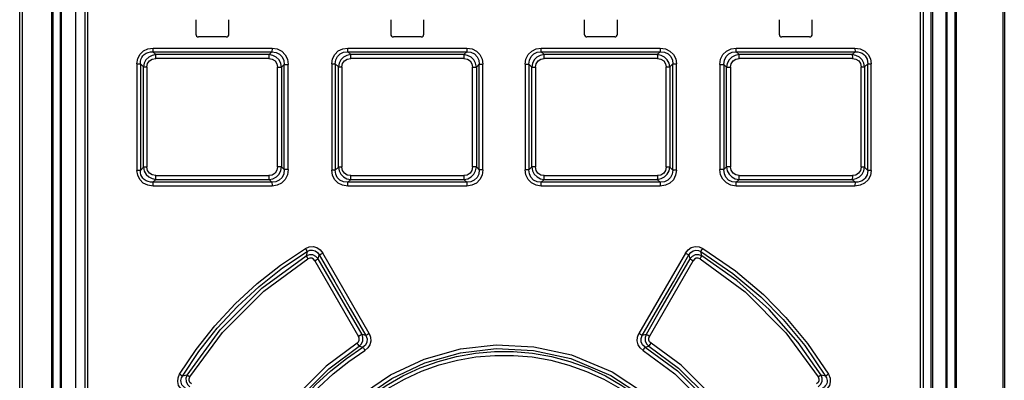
# Model space of a CAD drawing. Extents: x 0 to 420, y 0 to 297.
# Tile 11 of 41: x 66.24 to 81.09, y 183.64 to 189.09. Entities that reach past the tile are written whole.
import ezdxf

# ---------------------------------------------------------------- set-up
doc = ezdxf.new("R2010")
doc.units = 0
doc.header["$LTSCALE"] = 23.1
doc.layers.get('0').update_dxf_attribs({"linetype": 'CONTINUOUS'})

msp = doc.modelspace()

# ---------------------------------------------------------------- linework, layer by layer
at = {"color": 9, "linetype": 'CONTINUOUS'}
for p, q in [((66.237, 130.221), (66.237, 199.7)), ((66.28, 130.221), (66.28, 199.7)), ((66.721, 173.42), (66.721, 199.66)), ((66.863, 199.66), (66.863, 173.57)), ((80.006, 199.66), (80.006, 173.77)), ((80.206, 199.66), (80.206, 173.57)), ((80.366, 199.66), (80.366, 173.4)), ((81.069, 199.66), (81.069, 130.221)), ((81.091, 199.66), (81.091, 130.216)), ((67.259, 199.42), (67.259, 173.96)), ((79.828, 173.96), (79.828, 199.42)), ((68.251, 188.662), (70.044, 188.662)), ((71.188, 188.662), (72.982, 188.662)), ((74.106, 188.662), (75.899, 188.662)), ((77.043, 188.662), (78.837, 188.662)), ((69.996, 188.505), (68.29, 188.505)), ((69.999, 188.562), (68.293, 188.562)), ((72.937, 188.505), (71.23, 188.505)), ((72.938, 188.562), (71.231, 188.562)), ((75.856, 188.562), (74.15, 188.562)), ((75.858, 188.505), (74.151, 188.505)), ((78.795, 188.562), (77.089, 188.562)), ((78.798, 188.505), (77.091, 188.505)), ((68.006, 188.426), (68.006, 186.814)), ((68.006, 188.426), (68.057, 188.426)), ((68.057, 188.426), (68.057, 186.814)), ((68.057, 188.426), (68.107, 188.378)), ((68.107, 186.862), (68.107, 188.378)), ((68.107, 188.378), (68.157, 188.378)), ((68.157, 188.378), (68.157, 186.862)), ((70.128, 186.87), (70.128, 188.371)), ((70.128, 188.371), (70.188, 188.371)), ((70.188, 188.371), (70.229, 188.412)), ((70.188, 188.371), (70.188, 186.87)), ((70.229, 186.828), (70.229, 188.412)), ((70.229, 188.412), (70.288, 188.412)), ((70.288, 186.828), (70.288, 188.412)), ((70.944, 188.422), (70.944, 186.819)), ((70.944, 188.422), (70.998, 188.422)), ((70.998, 188.422), (70.998, 186.819)), ((70.998, 188.422), (71.044, 188.376)), ((71.044, 186.865), (71.044, 188.376)), ((71.044, 188.376), (71.098, 188.376)), ((71.098, 188.376), (71.098, 186.865)), ((73.069, 186.867), (73.069, 188.373)), ((73.069, 188.373), (73.126, 188.373)), ((73.126, 188.373), (73.169, 188.417)), ((73.126, 188.373), (73.126, 186.867)), ((73.169, 186.823), (73.169, 188.417)), ((73.169, 188.417), (73.226, 188.417)), ((73.226, 186.823), (73.226, 188.417)), ((73.862, 188.417), (73.862, 186.823)), ((73.862, 188.417), (73.918, 188.417)), ((73.918, 188.417), (73.918, 186.823)), ((73.918, 188.417), (73.962, 188.373)), ((73.962, 186.867), (73.962, 188.373)), ((73.962, 188.373), (74.019, 188.373)), ((74.019, 188.373), (74.019, 186.867)), ((75.99, 186.865), (75.99, 188.376)), ((75.99, 188.376), (76.044, 188.376)), ((76.044, 188.376), (76.09, 188.422)), ((76.044, 188.376), (76.044, 186.865)), ((76.09, 186.819), (76.09, 188.422)), ((76.09, 188.422), (76.144, 188.422)), ((76.144, 186.819), (76.144, 188.422)), ((76.799, 188.412), (76.799, 186.828)), ((76.799, 188.412), (76.859, 188.412)), ((76.859, 188.412), (76.859, 186.828)), ((76.859, 188.412), (76.9, 188.371)), ((76.9, 186.87), (76.9, 188.371)), ((76.9, 188.371), (76.96, 188.371)), ((76.96, 188.371), (76.96, 186.87)), ((78.93, 186.862), (78.93, 188.378)), ((78.93, 188.378), (78.981, 188.378)), ((78.981, 188.378), (79.031, 188.426)), ((78.981, 188.378), (78.981, 186.862)), ((79.031, 186.814), (79.031, 188.426)), ((79.031, 188.426), (79.081, 188.426)), ((79.081, 186.814), (79.081, 188.426)), ((68.107, 186.862), (68.057, 186.814)), ((68.157, 186.862), (68.107, 186.862)), ((70.188, 186.87), (70.128, 186.87)), ((70.229, 186.828), (70.188, 186.87)), ((71.044, 186.865), (70.998, 186.819)), ((71.098, 186.865), (71.044, 186.865)), ((73.126, 186.867), (73.069, 186.867)), ((73.169, 186.823), (73.126, 186.867)), ((73.962, 186.867), (73.918, 186.823)), ((74.019, 186.867), (73.962, 186.867)), ((76.044, 186.865), (75.99, 186.865)), ((76.09, 186.819), (76.044, 186.865)), ((76.9, 186.87), (76.859, 186.828)), ((76.96, 186.87), (76.9, 186.87)), ((78.981, 186.862), (78.93, 186.862)), ((79.031, 186.814), (78.981, 186.862)), ((68.057, 186.814), (68.006, 186.814)), ((68.29, 186.735), (69.996, 186.735)), ((70.288, 186.828), (70.229, 186.828)), ((70.998, 186.819), (70.944, 186.819)), ((71.23, 186.735), (72.937, 186.735)), ((73.226, 186.823), (73.169, 186.823)), ((73.918, 186.823), (73.862, 186.823)), ((74.151, 186.735), (75.858, 186.735)), ((76.144, 186.819), (76.09, 186.819)), ((76.859, 186.828), (76.799, 186.828)), ((77.091, 186.735), (78.798, 186.735)), ((79.081, 186.814), (79.031, 186.814)), ((70.044, 186.578), (68.251, 186.578)), ((68.293, 186.679), (69.999, 186.679)), ((72.982, 186.578), (71.188, 186.578)), ((71.231, 186.679), (72.938, 186.679)), ((75.899, 186.578), (74.106, 186.578)), ((74.15, 186.679), (75.856, 186.679)), ((78.837, 186.578), (77.043, 186.578)), ((77.089, 186.679), (78.795, 186.679)), ((70.574, 185.589), (70.558, 185.526)), ((70.742, 185.479), (70.756, 185.538)), ((71.509, 184.351), (70.808, 185.566)), ((76.279, 185.566), (75.579, 184.351)), ((76.331, 185.538), (76.345, 185.479)), ((76.53, 185.526), (76.514, 185.589)), ((70.691, 185.45), (71.35, 184.309)), ((75.737, 184.309), (76.397, 185.45)), ((71.458, 184.323), (71.401, 184.337)), ((75.686, 184.337), (75.629, 184.323)), ((71.358, 184.159), (71.414, 184.144)), ((75.673, 184.144), (75.73, 184.159)), ((68.761, 183.725), (68.693, 183.708)), ((78.395, 183.708), (78.327, 183.725))]:
    msp.add_line(p, q, dxfattribs=at)
at = {"color": 7, "linetype": 'CONTINUOUS'}
for p, q in [((66.744, 173.4), (66.744, 199.66)), ((66.846, 199.66), (66.846, 173.55)), ((67.086, 173.77), (67.086, 199.66)), ((79.984, 199.66), (79.984, 173.79)), ((80.224, 199.66), (80.224, 173.55)), ((80.344, 199.66), (80.344, 173.4)), ((67.224, 173.96), (67.224, 199.42)), ((79.864, 199.42), (79.864, 173.96)), ((68.894, 189.09), (68.894, 188.87)), ((69.394, 188.87), (69.394, 189.09)), ((71.834, 189.09), (71.834, 188.87)), ((72.334, 188.87), (72.334, 189.09)), ((74.754, 189.09), (74.754, 188.87)), ((75.254, 188.87), (75.254, 189.09)), ((77.694, 189.09), (77.694, 188.87)), ((78.194, 188.87), (78.194, 189.09)), ((69.354, 188.83), (68.934, 188.83)), ((72.294, 188.83), (71.874, 188.83)), ((75.214, 188.83), (74.794, 188.83)), ((78.154, 188.83), (77.734, 188.83)), ((68.293, 188.562), (68.247, 188.606)), ((68.247, 188.606), (70.042, 188.606)), ((70.042, 188.606), (69.999, 188.562)), ((71.231, 188.562), (71.187, 188.606)), ((71.187, 188.606), (72.981, 188.606)), ((72.981, 188.606), (72.938, 188.562)), ((74.15, 188.562), (74.106, 188.606)), ((74.106, 188.606), (75.901, 188.606)), ((75.901, 188.606), (75.856, 188.562)), ((77.089, 188.562), (77.046, 188.606)), ((77.046, 188.606), (78.841, 188.606)), ((78.841, 188.606), (78.795, 188.562)), ((68.247, 186.635), (68.293, 186.679)), ((70.042, 186.635), (68.247, 186.635)), ((69.999, 186.679), (70.042, 186.635)), ((71.187, 186.635), (71.231, 186.679)), ((72.981, 186.635), (71.187, 186.635)), ((72.938, 186.679), (72.981, 186.635)), ((74.106, 186.635), (74.15, 186.679)), ((75.901, 186.635), (74.106, 186.635)), ((75.856, 186.679), (75.901, 186.635)), ((77.046, 186.635), (77.089, 186.679)), ((78.841, 186.635), (77.046, 186.635)), ((78.795, 186.679), (78.841, 186.635))]:
    msp.add_line(p, q, dxfattribs=at)
at = {"color": 9, "linetype": 'CONTINUOUS'}
for points in [[(68.006, 188.426), (68.018, 188.503), (68.052, 188.568), (68.105, 188.619), (68.172, 188.651), (68.251, 188.662)], [(68.247, 188.606), (68.249, 188.619), (68.25, 188.638), (68.251, 188.662)], [(70.044, 188.662), (70.044, 188.638), (70.043, 188.619), (70.042, 188.606)], [(70.044, 188.662), (70.122, 188.65), (70.19, 188.615), (70.243, 188.561), (70.277, 188.492), (70.288, 188.412)], [(70.944, 188.422), (70.956, 188.5), (70.99, 188.566), (71.043, 188.618), (71.11, 188.651), (71.188, 188.662)], [(71.187, 188.606), (71.187, 188.618), (71.188, 188.638), (71.188, 188.662)], [(72.982, 188.662), (72.982, 188.638), (72.982, 188.619), (72.981, 188.606)], [(72.982, 188.662), (73.061, 188.65), (73.128, 188.616), (73.181, 188.562), (73.215, 188.494), (73.226, 188.417)], [(73.862, 188.417), (73.874, 188.496), (73.908, 188.564), (73.962, 188.617), (74.029, 188.651), (74.106, 188.662)], [(74.106, 188.606), (74.106, 188.618), (74.106, 188.638), (74.106, 188.662)], [(75.899, 188.662), (75.979, 188.65), (76.047, 188.616), (76.1, 188.563), (76.133, 188.497), (76.144, 188.422)], [(75.9, 188.662), (75.9, 188.639), (75.9, 188.619), (75.901, 188.606)], [(76.799, 188.412), (76.811, 188.493), (76.846, 188.563), (76.9, 188.617), (76.968, 188.651), (77.043, 188.662)], [(77.046, 188.606), (77.045, 188.618), (77.044, 188.638), (77.044, 188.662)], [(78.837, 188.662), (78.838, 188.639), (78.839, 188.619), (78.841, 188.606)], [(78.837, 188.662), (78.918, 188.65), (78.986, 188.617), (79.038, 188.565), (79.071, 188.499), (79.081, 188.426)], [(68.057, 188.426), (68.059, 188.46), (68.066, 188.491), (68.079, 188.52), (68.096, 188.544), (68.117, 188.565), (68.143, 188.583), (68.173, 188.596), (68.208, 188.604), (68.247, 188.606)], [(68.293, 188.562), (68.234, 188.55), (68.183, 188.524), (68.142, 188.483), (68.117, 188.434), (68.107, 188.378)], [(68.157, 188.378), (68.167, 188.429), (68.195, 188.469), (68.236, 188.495), (68.29, 188.505)], [(68.289, 188.505), (68.29, 188.529), (68.291, 188.549), (68.293, 188.562)], [(69.999, 188.562), (69.997, 188.549), (69.996, 188.529), (69.996, 188.505)], [(69.996, 188.505), (70.048, 188.495), (70.09, 188.467), (70.118, 188.424), (70.128, 188.371)], [(70.188, 188.371), (70.177, 188.431), (70.149, 188.483), (70.108, 188.525), (70.056, 188.551), (69.999, 188.562)], [(70.042, 188.606), (70.104, 188.597), (70.156, 188.571), (70.197, 188.529), (70.221, 188.476), (70.229, 188.412)], [(70.998, 188.422), (71.006, 188.484), (71.031, 188.536), (71.073, 188.575), (71.124, 188.599), (71.187, 188.606)], [(71.231, 188.562), (71.172, 188.551), (71.121, 188.524), (71.081, 188.483), (71.055, 188.433), (71.044, 188.376)], [(71.098, 188.376), (71.108, 188.428), (71.136, 188.469), (71.177, 188.496), (71.23, 188.505)], [(71.23, 188.505), (71.23, 188.529), (71.231, 188.549), (71.231, 188.562)], [(72.938, 188.562), (72.937, 188.549), (72.937, 188.529), (72.937, 188.505)], [(72.937, 188.505), (72.99, 188.495), (73.032, 188.467), (73.059, 188.425), (73.069, 188.373)], [(73.126, 188.373), (73.115, 188.432), (73.088, 188.484), (73.047, 188.525), (72.995, 188.551), (72.938, 188.562)], [(72.981, 188.606), (73.045, 188.598), (73.097, 188.572), (73.138, 188.53), (73.162, 188.479), (73.169, 188.417)], [(73.918, 188.417), (73.926, 188.481), (73.952, 188.534), (73.994, 188.574), (74.045, 188.598), (74.106, 188.606)], [(74.15, 188.562), (74.091, 188.551), (74.04, 188.524), (73.999, 188.483), (73.973, 188.431), (73.962, 188.373)], [(74.019, 188.373), (74.029, 188.426), (74.057, 188.468), (74.099, 188.496), (74.151, 188.505)], [(74.151, 188.505), (74.151, 188.529), (74.15, 188.549), (74.15, 188.562)], [(75.856, 188.562), (75.857, 188.549), (75.858, 188.53), (75.858, 188.505)], [(76.044, 188.376), (76.033, 188.434), (76.006, 188.485), (75.965, 188.525), (75.914, 188.551), (75.856, 188.562)], [(75.858, 188.505), (75.911, 188.495), (75.953, 188.467), (75.98, 188.426), (75.99, 188.376)], [(75.901, 188.606), (75.966, 188.598), (76.019, 188.573), (76.059, 188.532), (76.083, 188.481), (76.09, 188.422)], [(76.859, 188.412), (76.867, 188.478), (76.893, 188.532), (76.935, 188.573), (76.986, 188.598), (77.046, 188.606)], [(77.089, 188.562), (77.031, 188.551), (76.979, 188.524), (76.938, 188.482), (76.911, 188.43), (76.9, 188.371)], [(76.96, 188.371), (76.97, 188.425), (76.999, 188.468), (77.041, 188.495), (77.091, 188.505)], [(77.092, 188.505), (77.091, 188.529), (77.091, 188.549), (77.089, 188.562)], [(78.981, 188.378), (78.97, 188.435), (78.944, 188.485), (78.904, 188.525), (78.853, 188.551), (78.795, 188.562)], [(78.795, 188.562), (78.797, 188.549), (78.798, 188.529), (78.799, 188.505)], [(78.798, 188.505), (78.853, 188.495), (78.895, 188.467), (78.921, 188.427), (78.93, 188.378)], [(78.841, 188.606), (78.88, 188.604), (78.914, 188.596), (78.945, 188.583), (78.971, 188.566), (78.992, 188.544), (79.009, 188.52), (79.022, 188.492), (79.029, 188.46), (79.031, 188.426)], [(68.107, 186.862), (68.117, 186.805), (68.144, 186.755), (68.184, 186.716), (68.235, 186.69), (68.293, 186.679)], [(68.29, 186.735), (68.235, 186.746), (68.193, 186.773), (68.167, 186.813), (68.157, 186.862)], [(70.128, 186.87), (70.117, 186.816), (70.089, 186.773), (70.047, 186.745), (69.996, 186.735)], [(69.999, 186.679), (70.057, 186.689), (70.109, 186.717), (70.15, 186.759), (70.177, 186.811), (70.188, 186.87)], [(71.044, 186.865), (71.055, 186.807), (71.082, 186.756), (71.123, 186.716), (71.173, 186.689), (71.231, 186.679)], [(71.23, 186.735), (71.176, 186.745), (71.135, 186.773), (71.108, 186.814), (71.098, 186.865)], [(73.069, 186.867), (73.059, 186.814), (73.031, 186.772), (72.989, 186.745), (72.937, 186.735)], [(72.938, 186.679), (72.996, 186.689), (73.048, 186.716), (73.089, 186.758), (73.115, 186.809), (73.126, 186.867)], [(73.962, 186.867), (73.973, 186.808), (74, 186.757), (74.041, 186.716), (74.092, 186.689), (74.15, 186.679)], [(74.151, 186.735), (74.098, 186.745), (74.056, 186.773), (74.029, 186.815), (74.019, 186.867)], [(75.856, 186.679), (75.915, 186.69), (75.966, 186.716), (76.007, 186.757), (76.033, 186.808), (76.044, 186.865)], [(75.99, 186.865), (75.98, 186.813), (75.952, 186.772), (75.91, 186.745), (75.858, 186.735)], [(76.9, 186.87), (76.911, 186.81), (76.938, 186.758), (76.98, 186.716), (77.032, 186.689), (77.089, 186.679)], [(77.091, 186.735), (77.04, 186.746), (76.998, 186.774), (76.97, 186.817), (76.96, 186.87)], [(78.795, 186.679), (78.854, 186.69), (78.905, 186.717), (78.945, 186.757), (78.971, 186.807), (78.981, 186.862)], [(78.93, 186.862), (78.92, 186.812), (78.893, 186.772), (78.852, 186.745), (78.798, 186.735)], [(68.251, 186.578), (68.17, 186.59), (68.102, 186.624), (68.05, 186.676), (68.017, 186.741), (68.006, 186.814)], [(68.247, 186.635), (68.208, 186.637), (68.173, 186.645), (68.143, 186.658), (68.117, 186.675), (68.096, 186.696), (68.079, 186.721), (68.066, 186.749), (68.059, 186.78), (68.057, 186.814)], [(68.293, 186.679), (68.291, 186.692), (68.29, 186.711), (68.289, 186.735)], [(69.996, 186.735), (69.996, 186.712), (69.997, 186.692), (69.999, 186.679)], [(70.229, 186.828), (70.221, 186.763), (70.195, 186.709), (70.153, 186.667), (70.101, 186.642), (70.042, 186.635)], [(70.288, 186.828), (70.276, 186.748), (70.242, 186.678), (70.188, 186.624), (70.12, 186.59), (70.044, 186.578)], [(71.188, 186.578), (71.109, 186.59), (71.041, 186.624), (70.988, 186.677), (70.955, 186.744), (70.944, 186.819)], [(71.187, 186.635), (71.122, 186.643), (71.069, 186.668), (71.028, 186.709), (71.005, 186.759), (70.998, 186.819)], [(71.231, 186.679), (71.231, 186.691), (71.23, 186.711), (71.23, 186.735)], [(72.937, 186.735), (72.937, 186.712), (72.937, 186.692), (72.938, 186.679)], [(73.169, 186.823), (73.161, 186.759), (73.136, 186.707), (73.094, 186.666), (73.042, 186.642), (72.981, 186.635)], [(73.226, 186.823), (73.214, 186.744), (73.18, 186.676), (73.126, 186.623), (73.059, 186.59), (72.982, 186.578)], [(74.106, 186.578), (74.027, 186.59), (73.959, 186.625), (73.906, 186.678), (73.873, 186.746), (73.862, 186.823)], [(74.106, 186.635), (74.043, 186.643), (73.99, 186.669), (73.95, 186.71), (73.926, 186.762), (73.918, 186.823)], [(74.15, 186.679), (74.15, 186.691), (74.151, 186.711), (74.151, 186.735)], [(75.858, 186.735), (75.858, 186.712), (75.857, 186.692), (75.856, 186.679)], [(76.144, 186.819), (76.132, 186.741), (76.098, 186.674), (76.045, 186.622), (75.977, 186.59), (75.899, 186.578)], [(76.09, 186.819), (76.082, 186.756), (76.057, 186.705), (76.015, 186.665), (75.964, 186.642), (75.901, 186.635)], [(77.043, 186.578), (76.966, 186.59), (76.898, 186.625), (76.845, 186.68), (76.811, 186.749), (76.799, 186.828)], [(77.046, 186.635), (76.984, 186.643), (76.932, 186.669), (76.891, 186.712), (76.867, 186.765), (76.859, 186.828)], [(77.089, 186.679), (77.091, 186.692), (77.091, 186.711), (77.092, 186.735)], [(78.799, 186.735), (78.798, 186.712), (78.797, 186.692), (78.795, 186.679)], [(79.081, 186.814), (79.07, 186.738), (79.036, 186.673), (78.983, 186.622), (78.916, 186.59), (78.837, 186.578)], [(79.031, 186.814), (79.029, 186.78), (79.022, 186.749), (79.009, 186.721), (78.992, 186.696), (78.971, 186.675), (78.945, 186.658), (78.914, 186.645), (78.88, 186.637), (78.841, 186.635)], [(68.251, 186.578), (68.25, 186.602), (68.249, 186.622), (68.247, 186.635)], [(70.042, 186.635), (70.043, 186.622), (70.044, 186.602), (70.044, 186.578)], [(71.188, 186.578), (71.188, 186.602), (71.187, 186.622), (71.187, 186.635)], [(72.981, 186.635), (72.982, 186.622), (72.982, 186.602), (72.982, 186.578)], [(74.106, 186.578), (74.106, 186.602), (74.106, 186.622), (74.106, 186.635)], [(75.901, 186.635), (75.9, 186.622), (75.9, 186.602), (75.9, 186.578)], [(77.044, 186.578), (77.044, 186.602), (77.045, 186.622), (77.046, 186.635)], [(78.841, 186.635), (78.839, 186.622), (78.838, 186.602), (78.837, 186.578)], [(68.649, 183.736), (68.899, 184.111), (69.179, 184.466), (69.486, 184.799), (69.817, 185.106), (70.172, 185.386), (70.547, 185.637)], [(68.693, 183.708), (68.941, 184.08), (69.218, 184.431), (69.522, 184.76), (69.851, 185.064), (70.202, 185.341), (70.574, 185.589)], [(68.761, 183.725), (69.261, 184.409), (69.892, 185.038), (70.558, 185.526)], [(70.547, 185.637), (70.604, 185.66), (70.663, 185.664), (70.721, 185.648), (70.77, 185.615), (70.808, 185.566)], [(70.547, 185.637), (70.559, 185.617), (70.568, 185.6), (70.574, 185.589)], [(70.742, 185.479), (70.706, 185.517), (70.658, 185.539), (70.607, 185.542), (70.558, 185.526)], [(70.558, 185.526), (70.564, 185.515), (70.574, 185.498), (70.586, 185.478)], [(70.574, 185.589), (70.615, 185.608), (70.656, 185.611), (70.696, 185.6), (70.729, 185.576), (70.756, 185.538)], [(70.756, 185.538), (70.768, 185.544), (70.786, 185.554), (70.808, 185.567)], [(70.756, 185.538), (70.99, 185.133), (71.224, 184.728), (71.458, 184.323)], [(75.629, 184.323), (75.864, 184.728), (76.098, 185.133), (76.331, 185.538)], [(76.279, 185.566), (76.319, 185.616), (76.369, 185.649), (76.428, 185.664), (76.487, 185.66), (76.541, 185.637)], [(76.28, 185.567), (76.301, 185.555), (76.319, 185.545), (76.331, 185.538)], [(76.331, 185.538), (76.36, 185.577), (76.395, 185.601), (76.435, 185.611), (76.475, 185.607), (76.514, 185.589)], [(76.53, 185.526), (76.48, 185.542), (76.429, 185.539), (76.382, 185.517), (76.345, 185.479)], [(76.502, 185.478), (76.514, 185.498), (76.524, 185.515), (76.53, 185.526)], [(76.514, 185.589), (76.519, 185.6), (76.529, 185.617), (76.541, 185.637)], [(76.514, 185.589), (76.997, 185.258), (77.416, 184.905), (77.753, 184.564), (78.08, 184.17), (78.395, 183.708)], [(78.327, 183.725), (77.983, 184.217), (77.543, 184.716), (77.058, 185.152), (76.53, 185.526)], [(76.541, 185.637), (77.033, 185.299), (77.457, 184.939), (77.796, 184.595), (78.124, 184.199), (78.438, 183.736)], [(68.804, 183.696), (69.295, 184.366), (69.92, 184.991), (70.586, 185.478)], [(70.691, 185.45), (70.67, 185.474), (70.643, 185.488), (70.613, 185.489), (70.586, 185.478)], [(70.691, 185.45), (70.712, 185.463), (70.73, 185.473), (70.742, 185.479)], [(71.401, 184.337), (70.962, 185.098), (70.742, 185.479)], [(76.345, 185.479), (75.906, 184.718), (75.686, 184.337)], [(76.345, 185.479), (76.357, 185.473), (76.375, 185.463), (76.397, 185.45)], [(76.502, 185.478), (76.474, 185.489), (76.444, 185.488), (76.417, 185.474), (76.397, 185.45)], [(76.502, 185.478), (77.179, 184.981), (77.797, 184.362), (78.284, 183.696)], [(71.401, 184.337), (71.39, 184.331), (71.372, 184.321), (71.35, 184.309)], [(71.358, 184.159), (71.393, 184.194), (71.413, 184.24), (71.416, 184.289), (71.401, 184.337)], [(71.509, 184.351), (71.531, 184.295), (71.535, 184.237), (71.521, 184.181), (71.49, 184.133), (71.446, 184.095)], [(71.509, 184.351), (71.488, 184.339), (71.47, 184.329), (71.458, 184.323)], [(75.642, 184.095), (75.597, 184.134), (75.566, 184.183), (75.553, 184.239), (75.557, 184.297), (75.579, 184.351)], [(75.629, 184.323), (75.618, 184.329), (75.6, 184.339), (75.579, 184.351)], [(75.686, 184.337), (75.672, 184.289), (75.675, 184.239), (75.695, 184.194), (75.73, 184.159)], [(75.737, 184.309), (75.716, 184.321), (75.698, 184.331), (75.686, 184.337)], [(71.326, 184.207), (70.86, 183.86), (70.413, 183.412), (70.077, 182.959)], [(71.326, 184.207), (71.347, 184.227), (71.359, 184.253), (71.36, 184.281), (71.35, 184.309)], [(71.326, 184.207), (71.339, 184.186), (71.35, 184.169), (71.358, 184.159)], [(71.458, 184.323), (71.478, 184.272), (71.476, 184.222), (71.454, 184.177), (71.414, 184.144)], [(75.673, 184.144), (75.632, 184.179), (75.611, 184.224), (75.61, 184.274), (75.629, 184.323)], [(75.762, 184.207), (75.74, 184.227), (75.729, 184.253), (75.728, 184.281), (75.737, 184.309)], [(75.73, 184.159), (75.737, 184.169), (75.749, 184.186), (75.762, 184.207)], [(77.011, 182.959), (76.663, 183.426), (76.214, 183.872), (75.762, 184.207)], [(70.128, 182.928), (70.459, 183.375), (70.899, 183.817), (71.358, 184.159)], [(70.141, 182.872), (70.312, 183.123), (70.501, 183.36), (70.707, 183.582), (70.929, 183.787), (71.166, 183.975), (71.414, 184.144)], [(70.192, 182.842), (70.36, 183.088), (70.545, 183.321), (70.748, 183.54), (70.967, 183.743), (71.2, 183.928), (71.446, 184.095)], [(71.414, 184.144), (71.422, 184.133), (71.433, 184.116), (71.446, 184.096)], [(71.424, 183.451), (71.833, 183.726), (72.338, 183.964), (72.885, 184.118), (73.424, 184.18), (73.992, 184.153), (74.561, 184.028), (75.173, 183.772), (75.663, 183.451)], [(71.457, 183.407), (71.853, 183.673), (72.347, 183.907), (72.888, 184.062), (73.424, 184.124), (73.988, 184.097), (74.553, 183.972), (75.153, 183.719), (75.63, 183.407)], [(71.528, 183.404), (71.764, 183.568), (72.015, 183.711), (72.277, 183.832), (72.549, 183.93), (72.827, 184.004), (73.111, 184.054), (73.398, 184.079), (73.686, 184.079), (73.974, 184.054), (74.258, 184.005), (74.537, 183.931), (74.809, 183.832), (75.072, 183.711), (75.323, 183.568), (75.56, 183.404)], [(75.642, 184.095), (75.655, 184.116), (75.666, 184.133), (75.673, 184.144)], [(75.642, 184.095), (76.121, 183.742), (76.542, 183.322), (76.895, 182.842)], [(75.673, 184.144), (76.159, 183.786), (76.586, 183.36), (76.946, 182.872)], [(75.73, 184.159), (76.174, 183.829), (76.616, 183.39), (76.96, 182.928)], [(71.56, 183.359), (71.793, 183.521), (72.04, 183.661), (72.299, 183.781), (72.566, 183.877), (72.84, 183.949), (73.12, 183.998), (73.403, 184.022), (73.687, 184.022), (73.969, 183.998), (74.249, 183.949), (74.523, 183.876), (74.79, 183.78), (75.049, 183.661), (75.295, 183.52), (75.528, 183.359)], [(68.716, 183.481), (68.667, 183.521), (68.635, 183.569), (68.621, 183.625), (68.626, 183.682), (68.649, 183.736)], [(68.693, 183.708), (68.683, 183.715), (68.668, 183.725), (68.649, 183.736)], [(68.74, 183.53), (68.717, 183.544), (68.699, 183.561), (68.685, 183.579), (68.676, 183.599), (68.671, 183.619), (68.669, 183.64), (68.672, 183.662), (68.68, 183.685), (68.693, 183.708)], [(68.761, 183.725), (68.745, 183.676), (68.748, 183.626), (68.769, 183.581), (68.806, 183.546)], [(68.804, 183.696), (68.785, 183.708), (68.77, 183.718), (68.761, 183.725)], [(68.83, 183.594), (68.806, 183.614), (68.794, 183.64), (68.793, 183.668), (68.804, 183.696)], [(78.284, 183.696), (78.295, 183.667), (78.293, 183.639), (78.281, 183.614), (78.258, 183.594)], [(78.282, 183.546), (78.319, 183.581), (78.341, 183.627), (78.343, 183.677), (78.327, 183.725)], [(78.327, 183.725), (78.318, 183.718), (78.303, 183.708), (78.284, 183.696)], [(78.395, 183.708), (78.408, 183.685), (78.415, 183.662), (78.418, 183.64), (78.417, 183.619), (78.412, 183.599), (78.403, 183.579), (78.389, 183.561), (78.371, 183.544), (78.348, 183.53)], [(78.438, 183.736), (78.462, 183.679), (78.466, 183.622), (78.451, 183.566), (78.419, 183.519), (78.372, 183.481)], [(78.438, 183.736), (78.42, 183.725), (78.405, 183.715), (78.395, 183.708)]]:
    msp.add_lwpolyline(points, dxfattribs=at)
at = {"color": 7, "linetype": 'CONTINUOUS'}
for centre, start, end in [((68.934, 188.87), 180, 270), ((69.354, 188.87), 270, 360), ((71.874, 188.87), 180, 270), ((72.294, 188.87), 270, 360), ((74.794, 188.87), 180, 270), ((75.214, 188.87), 270, 360), ((77.734, 188.87), 180, 270), ((78.154, 188.87), 270, 360)]:
    msp.add_arc(centre, 0.04, start, end, dxfattribs=at)

doc.saveas('drawing.dxf')
